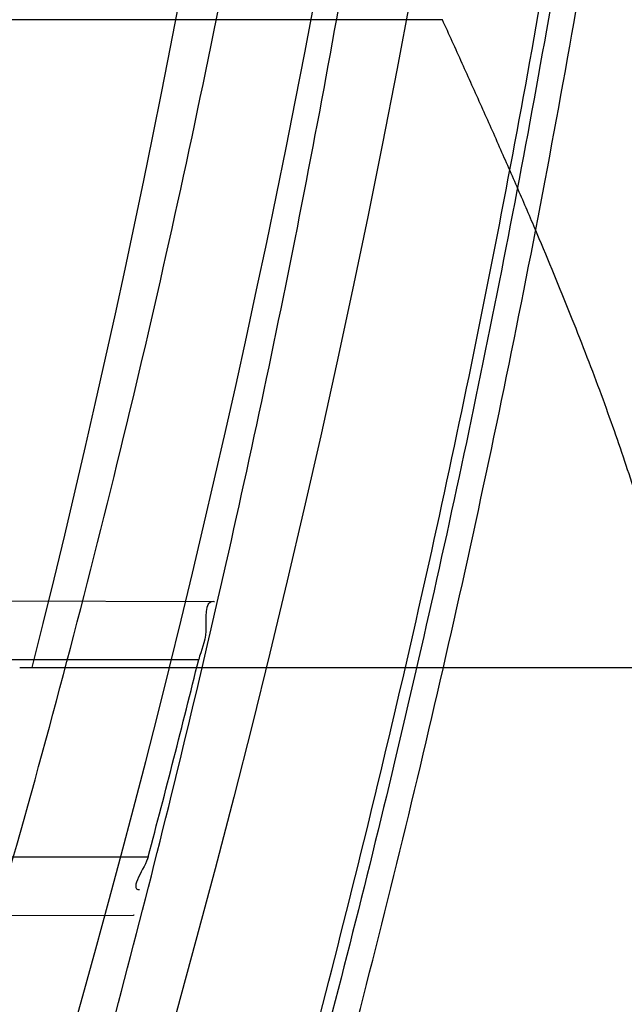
# Model space of a CAD drawing. Header units: millimetres. Extents: x 0 to 297, y 0 to 210.
# Tile 38 of 256: x 141.7938 to 141.8214, y 90.6939 to 90.7388. Entities that reach past the tile are written whole.
import ezdxf

# ---------------------------------------------------------------- set-up
doc = ezdxf.new("R2010")
doc.units = ezdxf.units.MM
doc.header["$LTSCALE"] = 16.335
doc.layers.get('0').update_dxf_attribs({"linetype": 'CONTINUOUS'})
for name, color, linetype in [('01_GLOBAL', 7, 'CONTINUOUS'), ('INTFCLR_1', 7, 'CONTINUOUS'), ('INTFCLR_144815', 7, 'CONTINUOUS')]:
    doc.layers.add(name, color=color, linetype=linetype)

msp = doc.modelspace()

# ---------------------------------------------------------------- linework, layer by layer
at = {"color": 7, "linetype": 'Continuous'}
msp.add_circle((142.5788034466, 92.2083412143), 3.42, dxfattribs=at)
at = {"color": 9, "linetype": 'Continuous'}
msp.add_arc((142.5788034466, 92.2083412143), 3.3761688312, 182.9674534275, 267.0325465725, dxfattribs=at)
at = {"layer": '01_GLOBAL', "color": 7, "linetype": 'Continuous'}
msp.add_circle((142.5788034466, 92.2083412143), 3.465, dxfattribs=at)
at = {"layer": 'INTFCLR_1', "color": 9, "linetype": 'Continuous'}
for p, q in [((141.7245857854, 90.7125151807), (141.8026887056, 90.712242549)), ((141.7251589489, 90.7095895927), (141.8020041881, 90.7095895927)), ((141.7224650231, 90.7005895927), (141.7996998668, 90.7005895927)), ((141.7201135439, 90.6976483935), (141.7990226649, 90.6979238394))]:
    msp.add_line(p, q, dxfattribs=at)
at = {"layer": 'INTFCLR_1', "color": 6, "linetype": 'Continuous'}
for p, q in [((141.8026887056, 90.712242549), (141.8027219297, 90.71224243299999)), ((141.7990561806, 90.69792395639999), (141.7990226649, 90.6979238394))]:
    msp.add_line(p, q, dxfattribs=at)
for centre, radius, start, end in [((141.273551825, 90.84008959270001), 0.5431065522, 270, 90.00000002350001), ((141.2735905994, 90.8400873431), 0.5442890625, 345.1497552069, 346.1277321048)]:
    msp.add_arc(centre, radius, start, end, dxfattribs=at)
at = {"layer": 'INTFCLR_1', "color": 9, "linetype": 'Continuous'}
msp.add_open_spline([(141.589474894, 91.22708959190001), (141.5901302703, 91.2270894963), (141.5934664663, 91.2257697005), (141.5972968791, 91.2235292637), (141.6010154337, 91.2211904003), (141.6028021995, 91.2200263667), (141.6058484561, 91.21800314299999), (141.6133970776, 91.21273816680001), (141.6260174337, 91.20304741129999), (141.6376862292, 91.1930563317), (141.6460232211, 91.1854269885), (141.6520280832, 91.1797738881), (141.6628847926, 91.1691018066), (141.6784293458, 91.15240674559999), (141.6967876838, 91.1301309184), (141.7100118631, 91.1118246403), (141.7179037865, 91.099896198), (141.7208202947, 91.09536318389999), (141.7252087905, 91.0884116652), (141.734595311, 91.0728013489), (141.748064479, 91.04743455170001), (141.7598995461, 91.0205684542), (141.766753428, 91.0022608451), (141.7697904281, 90.99350690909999), (141.7717861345, 90.9875658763), (141.7770905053, 90.9709626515), (141.7845086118, 90.94298471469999), (141.7896594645, 90.91431187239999), (141.7919274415, 90.89640779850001), (141.7926613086, 90.8897756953), (141.793657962, 90.87980496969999), (141.795242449, 90.8582113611), (141.7955788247, 90.82488434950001), (141.7934815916, 90.79663997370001), (141.7914638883, 90.7801127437), (141.7905895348, 90.7735282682), (141.788895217, 90.7621430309), (141.7848639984, 90.73984187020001), (141.7787596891, 90.71489416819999), (141.7721799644, 90.6936469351), (141.768123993, 90.6818069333), (141.7659952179, 90.6759685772), (141.7649089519, 90.6730772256)], degree=3, knots=[0, 0, 0, 0, 0.0031306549, 0.0166311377, 0.0214593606, 0.0240790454, 0.0268205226, 0.0389267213, 0.0680356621, 0.1027866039, 0.1122691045, 0.1220183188, 0.1421809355, 0.1849822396, 0.2309158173, 0.2799873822, 0.2927706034, 0.2992370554, 0.3057353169, 0.3320403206, 0.3862319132, 0.4428084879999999, 0.4721383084, 0.4795908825, 0.487069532, 0.5020757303, 0.5628487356, 0.6251729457, 0.6410612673, 0.6490543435, 0.6570463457, 0.6889269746, 0.7524526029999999, 0.8160592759, 0.8240370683, 0.8319876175, 0.8477879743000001, 0.8790177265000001, 0.9402188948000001, 0.970317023, 0.9852457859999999, 1, 1, 1, 1], dxfattribs=at)
at = {"layer": 'INTFCLR_1', "color": 6, "linetype": 'Continuous'}
for points, knots in [([(141.6277114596, 90.45308959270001), (141.628171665, 90.45308959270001), (141.6293857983, 90.4535584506), (141.6315047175, 90.4546851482), (141.6344755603, 90.4566024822), (141.6382959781, 90.45932618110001), (141.6430293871, 90.46297042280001), (141.6486619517, 90.46758769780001), (141.6548706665, 90.47298156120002), (141.6611699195, 90.47874448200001), (141.6671157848, 90.4844418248), (141.6725640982, 90.4898702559), (141.6775235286, 90.49499331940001), (141.6820174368, 90.4997851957), (141.6860792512, 90.50424019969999), (141.6897364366, 90.50835687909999), (141.6930192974, 90.51213812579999), (141.695970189, 90.5156093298), (141.6986132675, 90.51877794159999), (141.7009775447, 90.5216603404), (141.7030883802, 90.5242738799), (141.7049778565, 90.526646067), (141.7066938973, 90.528827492), (141.7083843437, 90.53100071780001), (141.7101852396, 90.53334413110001), (141.7120971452, 90.53586602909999), (141.7139888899, 90.53839686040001), (141.7158471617, 90.5409158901), (141.7177807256, 90.5435730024), (141.719921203, 90.54655873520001), (141.7223135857, 90.5499520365), (141.7249869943, 90.55381783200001), (141.7279695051, 90.558226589), (141.7312859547, 90.56325135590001), (141.7349620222, 90.56898214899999), (141.739037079, 90.5755449), (141.7435494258, 90.58308452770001), (141.7485344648, 90.591778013), (141.7540294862, 90.6018595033), (141.760066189, 90.61360340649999), (141.766684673, 90.62742065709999), (141.7737557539, 90.64350792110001), (141.780825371, 90.6613597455), (141.7874356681, 90.68018148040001), (141.7933066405, 90.6992600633), (141.7983875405, 90.71840914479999), (141.8026952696, 90.7376081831), (141.8062277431, 90.7567556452), (141.8090134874, 90.77590353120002), (141.811058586, 90.7949702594), (141.8123825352, 90.81398619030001), (141.8129971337, 90.83293247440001), (141.8129122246, 90.8518123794), (141.8121342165, 90.87063713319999), (141.8106673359, 90.8893947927), (141.8085112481, 90.9080934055), (141.8056642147, 90.9267302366), (141.8021262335, 90.9452767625), (141.7978831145, 90.9637745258), (141.7929277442, 90.9822003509), (141.7872355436, 91.0005755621), (141.7808222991, 91.0188067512), (141.7739442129, 91.03620618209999), (141.7670434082, 91.0519657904), (141.7605810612, 91.0655293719), (141.7546880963, 91.07706645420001), (141.7493295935, 91.08696962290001), (141.7444701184, 91.0955139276), (141.7400702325, 91.1029297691), (141.7360941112, 91.1093927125), (141.7325006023, 91.1150506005), (141.7292596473, 91.12001098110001), (141.726339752, 91.12437206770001), (141.7237187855, 91.128203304), (141.7213647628, 91.13157857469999), (141.7192605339, 91.1345456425), (141.717372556, 91.1371689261), (141.7156764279, 91.13949490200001), (141.7140548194, 91.1416921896), (141.7123690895, 91.1439503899), (141.7105117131, 91.1464071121), (141.7085985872, 91.1489024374), (141.7066793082, 91.1513715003), (141.7047357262, 91.15383994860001), (141.7026024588, 91.1565116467), (141.7002196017, 91.15944934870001), (141.69755058, 91.1626834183), (141.6945697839, 91.1662275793), (141.6912418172, 91.1701004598), (141.6875371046, 91.1743119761), (141.6834171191, 91.178874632), (141.6788518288, 91.1837864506), (141.6738154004, 91.18903530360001), (141.6682758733, 91.1946010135), (141.6622344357, 91.2004349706), (141.6557918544, 91.2063757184), (141.6493931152, 91.21197413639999), (141.6435362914, 91.2168073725), (141.6386043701, 91.22062540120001), (141.6346411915, 91.223465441), (141.6315795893, 91.22545094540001), (141.6294126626, 91.22660901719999), (141.6281767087, 91.22708959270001), (141.6277114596, 91.22708959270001)], [0, 0, 0, 0, 0.0015510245, 0.0042404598, 0.008161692, 0.0134191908, 0.0200669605, 0.0282845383, 0.0379646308, 0.04778133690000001, 0.0570562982, 0.0657163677, 0.0737008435, 0.0810864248, 0.08785639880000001, 0.09401872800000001, 0.09964461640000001, 0.1047327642, 0.1093734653, 0.1135510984, 0.1172970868, 0.1206958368, 0.1237721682, 0.1266512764, 0.1299751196, 0.1337328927, 0.1373171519, 0.1406241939, 0.1442827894, 0.1483924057, 0.1530055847, 0.1582756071, 0.1642330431, 0.1709447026, 0.1785661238, 0.1871788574, 0.1969791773, 0.2081785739, 0.2209513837, 0.2356728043, 0.2526768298, 0.2725784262, 0.2948857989, 0.3173719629, 0.3397942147, 0.362144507, 0.3841260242, 0.4060931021, 0.4277499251, 0.4493238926, 0.4707068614, 0.4919794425, 0.5131973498, 0.5343237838, 0.5554641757, 0.5765947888, 0.5977467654, 0.6189899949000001, 0.6402145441, 0.6616941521, 0.6832817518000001, 0.7050322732, 0.7268136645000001, 0.7463228, 0.7630041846, 0.7774428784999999, 0.7899800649, 0.8009502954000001, 0.8105690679, 0.8190401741, 0.8265233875, 0.8331581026, 0.8390096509, 0.8442114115, 0.8488026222, 0.8528784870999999, 0.8564706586, 0.8596954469, 0.8625805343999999, 0.8656744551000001, 0.8691928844, 0.8729603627, 0.8762716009, 0.879732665, 0.8835489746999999, 0.8877941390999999, 0.8924809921, 0.8976810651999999, 0.9034017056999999, 0.9096904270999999, 0.916584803, 0.9241199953, 0.932290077, 0.9411002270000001, 0.9505839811, 0.960593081, 0.9706330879, 0.9792338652, 0.9861845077, 0.991642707, 0.9956806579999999, 0.9984319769, 1, 1, 1, 1]), ([(141.8026887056, 90.712242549), (141.8022224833, 90.71224417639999), (141.8024939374, 90.7106941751), (141.8021113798, 90.7100236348), (141.8020041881, 90.7095895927)], [0, 0, 0, 0, 0.5104799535, 1, 1, 1, 1])]:
    msp.add_open_spline(points, degree=3, knots=knots, dxfattribs=at)
msp.add_open_spline([(141.7996998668, 90.7005895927), (141.799567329, 90.7000897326), (141.7987899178, 90.6990869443), (141.7993070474, 90.6990887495)], degree=3, dxfattribs=at)
at = {"layer": 'INTFCLR_144815', "color": 9, "linetype": 'Continuous'}
msp.add_line((141.8131257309, 90.7387929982), (141.7724577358, 90.7387929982), dxfattribs=at)
at = {"layer": 'INTFCLR_144815', "color": 6, "linetype": 'Continuous'}
msp.add_line((141.7938345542, 90.70922224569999), (141.8252426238, 90.70922224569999), dxfattribs=at)
for radius in [0.5743020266, 0.5472855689]:
    msp.add_circle((141.273551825, 90.84008959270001), radius, dxfattribs=at)
for radius, start, end in [(0.7917112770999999, 313.9937911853, 154.5150993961), (0.7647112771, 312.9543589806, 154.5144414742), (0.73941501, 282.2440355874, 71.2863570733), (0.5834285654, 308.490992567, 51.50900743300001), (0.6104450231, 316.9838592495, 43.0161407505), (0.5760164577, 313.9992414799, 46.00075850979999), (0.5370448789, 345.8961331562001, 14.1038668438)]:
    msp.add_arc((141.273551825, 90.84008959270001), radius, start, end, dxfattribs=at)
at = {"layer": 'INTFCLR_144815', "color": 9, "linetype": 'Continuous'}
for centre, radius, start, end in [((141.273551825, 90.84008959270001), 0.7345008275, 292.4997540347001, 54.0964566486), ((141.2735550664, 90.84009111), 0.6625959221, 292.4997540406, 54.09645665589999), ((141.2735749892, 90.84009512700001), 0.6513931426, 311.2505121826, 48.7494878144), ((141.2735518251, 90.84008959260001), 0.5937131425, 314.0862202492, 45.9137797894), ((141.273551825, 90.84008959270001), 0.5795156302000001, 313.8592910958, 46.1407088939), ((141.273551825, 90.84008959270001), 0.5757241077, 314.0319604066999, 45.9680396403)]:
    msp.add_arc(centre, radius, start, end, dxfattribs=at)
at = {"layer": 'INTFCLR_144815', "color": 6, "linetype": 'Continuous'}
for points, knots in [([(141.6746009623, 90.43958975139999), (141.6743294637, 90.43959473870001), (141.6739346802, 90.44051627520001), (141.6745467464, 90.4413356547), (141.6750158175, 90.4423304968), (141.6756162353, 90.44328992), (141.6763427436, 90.4444157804), (141.6772268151, 90.4456987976), (141.6782605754, 90.44714833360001), (141.6794495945, 90.44876833), (141.6807951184, 90.4505653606), (141.6822994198, 90.4525454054), (141.6839649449, 90.45471611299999), (141.6857956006, 90.45708743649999), (141.6877946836, 90.4596693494), (141.6899625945, 90.4624689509), (141.6922956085, 90.46548894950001), (141.6947877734, 90.46873001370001), (141.6974360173, 90.4721973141), (141.7002434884, 90.4759050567), (141.7032142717, 90.479869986), (141.7063442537, 90.4840993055), (141.7096232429, 90.48859288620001), (141.7130388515, 90.4933481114), (141.7165811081, 90.4983662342), (141.7202374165, 90.50364521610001), (141.7239937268, 90.50918105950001), (141.7278347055, 90.5149677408), (141.731743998, 90.52099726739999), (141.735704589, 90.5272598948), (141.7396991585, 90.53374437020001), (141.7437104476, 90.540438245), (141.7477216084, 90.5473282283), (141.7517165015, 90.5544005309), (141.7556799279, 90.56164117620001), (141.7595977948, 90.56903626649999), (141.7634572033, 90.57657217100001), (141.767246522, 90.5842357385), (141.7709553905, 90.5920144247), (141.7745746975, 90.5998964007), (141.7780965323, 90.60787062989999), (141.7815140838, 90.6159268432), (141.7848215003, 90.6240554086), (141.7880144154, 90.63224886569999), (141.7910827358, 90.6404831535), (141.7940232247, 90.64874868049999), (141.7968372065, 90.6570474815), (141.7995279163, 90.6653897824), (141.8020958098, 90.6737784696), (141.8045374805, 90.68220316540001), (141.8068514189, 90.6906590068), (141.8090350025, 90.6991353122), (141.811086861, 90.7076240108), (141.8130074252, 90.7161235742), (141.8147973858, 90.72463376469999), (141.8164574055, 90.7331545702), (141.8179878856, 90.74168503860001), (141.8193889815, 90.750222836), (141.8206608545, 90.75876512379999), (141.8218038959, 90.7673101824), (141.8228186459, 90.77585753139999), (141.8237055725, 90.7844065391), (141.8244651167, 90.7929567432), (141.8250976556, 90.80150752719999), (141.8256035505, 90.8100588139), (141.825983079, 90.8186102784), (141.8262364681, 90.8271620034), (141.8263638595, 90.8357137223), (141.8263653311, 90.8442655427), (141.8262408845, 90.8528172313), (141.825990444, 90.8613689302), (141.8256138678, 90.8699203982), (141.8251109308, 90.8784716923), (141.8244813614, 90.887022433), (141.8237248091, 90.89557247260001), (141.8228408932, 90.9041213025), (141.821829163, 90.912668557), (141.8206891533, 90.9212135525), (141.8194203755, 90.92975547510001), (141.8180223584, 90.9382932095), (141.8164946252, 90.9468255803), (141.8148367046, 90.9553513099), (141.8130483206, 90.963868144), (141.8111294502, 90.9723729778), (141.8090801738, 90.9808627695), (141.8069004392, 90.98933536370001), (141.8045900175, 90.9977893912), (141.8021489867, 91.00622242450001), (141.7995780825, 91.01463013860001), (141.7968786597, 91.02300697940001), (141.794052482, 91.0313470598), (141.7911015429, 91.0396447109), (141.7880284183, 91.0478935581), (141.7848363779, 91.0560864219), (141.7815294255, 91.0642154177), (141.7781123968, 91.07227190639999), (141.7745910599, 91.08024645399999), (141.7709722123, 91.0881288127), (141.7672637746, 91.0959079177), (141.7634748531, 91.1035719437), (141.7596157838, 91.11110838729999), (141.7556981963, 91.11850409), (141.7517349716, 91.12574544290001), (141.7477402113, 91.1328185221), (141.7437291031, 91.139709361), (141.7397177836, 91.14640416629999), (141.7357230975, 91.1528896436), (141.7317622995, 91.15915334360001), (141.7278527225, 91.165183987), (141.7240113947, 91.17097180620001), (141.7202546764, 91.17650879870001), (141.7165979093, 91.18178892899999), (141.7130551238, 91.18680822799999), (141.7096387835, 91.1915648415), (141.7063596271, 91.1960589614), (141.7032265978, 91.2002926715), (141.7002468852, 91.2042696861), (141.6974259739, 91.20799513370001), (141.6947677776, 91.2114752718), (141.6922747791, 91.2147172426), (141.689948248, 91.21772876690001), (141.6877884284, 91.2205179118), (141.6857947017, 91.2230929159), (141.6839658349, 91.225461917), (141.6823001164, 91.22763286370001), (141.6807955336, 91.2296132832), (141.6794499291, 91.23141037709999), (141.6782609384, 91.2330304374), (141.6772266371, 91.234480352), (141.6763438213, 91.235762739), (141.6756133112, 91.23689083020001), (141.6750243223, 91.237843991), (141.6745991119, 91.2386960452), (141.6741632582, 91.23944360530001), (141.6741898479, 91.240581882), (141.6746009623, 91.240589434)], [0, 0, 0, 0, 0.0009311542, 0.0023661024, 0.0034197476, 0.004708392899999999, 0.006238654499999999, 0.0080169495, 0.0100497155, 0.0123440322, 0.0149074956, 0.0177478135, 0.0208710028, 0.0242896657, 0.0280205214, 0.0320682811, 0.0364316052, 0.0411066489, 0.04608797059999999, 0.0513925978, 0.0570544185, 0.0630770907, 0.069434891, 0.0761294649, 0.08315356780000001, 0.09049758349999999, 0.0981493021, 0.1060937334, 0.1143137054, 0.1227901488, 0.1315025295, 0.1404294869, 0.1495493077, 0.1588404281, 0.1682819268, 0.1778537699, 0.1875370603, 0.197314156, 0.207168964, 0.217086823, 0.2270545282, 0.2370604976, 0.2470942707, 0.2571461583, 0.2672135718, 0.2772260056, 0.2872285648, 0.2972614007, 0.3072826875, 0.3173107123, 0.3273382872, 0.3373435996, 0.3473246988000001, 0.3572841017, 0.367223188, 0.3771444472, 0.387051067, 0.3969410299, 0.4068119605, 0.4166652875, 0.4265028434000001, 0.4363264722, 0.4461370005, 0.4559367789, 0.4657270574, 0.4755104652, 0.4852884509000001, 0.4950636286, 0.5048374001, 0.5146124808, 0.5243903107, 0.5341735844, 0.5439637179, 0.5537632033, 0.5635732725, 0.5733961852, 0.5832332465, 0.5930862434, 0.6029564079, 0.6128446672, 0.6227518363, 0.6326790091, 0.6426268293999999, 0.6525927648, 0.6625749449, 0.6725742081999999, 0.6825911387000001, 0.6926266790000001, 0.7026779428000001, 0.7127386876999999, 0.7228052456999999, 0.7328732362, 0.7429368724, 0.7529895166, 0.7630233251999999, 0.7730292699, 0.7829971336, 0.7929151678, 0.8027701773, 0.8125475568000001, 0.8222311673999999, 0.8318035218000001, 0.8412455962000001, 0.8505374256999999, 0.8596580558, 0.8685859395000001, 0.8772993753, 0.8857769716, 0.8939982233, 0.9019439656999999, 0.9095970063, 0.9169424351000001, 0.9239679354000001, 0.9306640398, 0.9370242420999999, 0.9430448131, 0.9487246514, 0.9540648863, 0.9590688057, 0.9637413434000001, 0.9680887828, 0.9721183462, 0.9758379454, 0.9792560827, 0.9823810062, 0.9852211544, 0.9877847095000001, 0.9900792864, 0.992112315, 0.993890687, 0.995421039, 0.9967097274, 0.9977633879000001, 0.9985900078, 1, 1, 1, 1]), ([(141.6876600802, 91.22708959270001), (141.6873876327, 91.22708959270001), (141.6869901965, 91.2261607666), (141.6875708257, 91.2253271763), (141.6880138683, 91.224310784), (141.6885845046, 91.22333053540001), (141.6892758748, 91.22218000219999), (141.6901180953, 91.2208688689), (141.6911032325, 91.2193879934), (141.6922361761, 91.21773389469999), (141.693517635, 91.2159004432), (141.6949495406, 91.213881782), (141.696533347, 91.21167127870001), (141.6982702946, 91.2092621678), (141.7001613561, 91.20664723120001), (141.702206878, 91.20381933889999), (141.7044067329, 91.2007711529), (141.7067598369, 91.1974957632), (141.7092643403, 91.193986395), (141.7119171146, 91.1902371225), (141.7147138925, 91.18624270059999), (141.7176489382, 91.1819990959), (141.7207150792, 91.1775035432), (141.7239035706, 91.17275489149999), (141.7272041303, 91.1677537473), (141.7306050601, 91.1625025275), (141.7340933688, 91.1570055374), (141.737654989, 91.1512689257), (141.7412750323, 91.1453005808), (141.7449380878, 91.1391099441), (141.7486285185, 91.1327077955), (141.7523307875, 91.12610594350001), (141.7560297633, 91.1193168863), (141.759710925, 91.11235358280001), (141.7633605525, 91.10522919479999), (141.7669658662, 91.0979568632), (141.7705151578, 91.0905494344), (141.7739978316, 91.08301930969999), (141.7774044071, 91.0753783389), (141.7807265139, 91.06763769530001), (141.7839568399, 91.0598078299), (141.7870890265, 91.0518985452), (141.7901177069, 91.0439187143), (141.7930382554, 91.0358767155), (141.7958469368, 91.02777984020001), (141.7985405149, 91.0196351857), (141.8011165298, 91.0114486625), (141.8035728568, 91.0032261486), (141.8059080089, 90.9949723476), (141.8081207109, 90.9866920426), (141.8102101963, 90.97838888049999), (141.8121758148, 90.9700666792), (141.814017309, 90.9617281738), (141.8157344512, 90.95337641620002), (141.8173273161, 90.9450134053), (141.8187959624, 90.93664150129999), (141.8201406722, 90.9282620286), (141.8213616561, 90.9198768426), (141.8224592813, 90.9114868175), (141.823433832, 90.90309336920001), (141.8242856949, 90.8946969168), (141.8250151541, 90.8862985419), (141.8256225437, 90.8778984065), (141.8261081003, 90.8694973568), (141.8264720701, 90.8610953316), (141.826714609, 90.8526929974), (141.8268358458, 90.84429018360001), (141.8268358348, 90.8358874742), (141.8267145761, 90.82748467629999), (141.8264720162, 90.8190823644), (141.8261080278, 90.8106804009), (141.8256224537, 90.8022794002), (141.8250150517, 90.79387936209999), (141.8242855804, 90.78548105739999), (141.823433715, 90.7770847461), (141.8224591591, 90.7686913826), (141.8213615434, 90.7603015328), (141.8201405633, 90.7519164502), (141.818795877, 90.7435371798), (141.8173272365, 90.7351653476), (141.8157344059, 90.7268025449), (141.8140172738, 90.71845084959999), (141.8121758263, 90.7101125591), (141.8102102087, 90.7017903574), (141.8081207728, 90.6934873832), (141.805908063, 90.68520703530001), (141.8035729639, 90.67695340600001), (141.801116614, 90.66873079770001), (141.7985406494, 90.6605444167), (141.7958470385, 90.6523996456), (141.7930384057, 90.6443028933), (141.7901178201, 90.636260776), (141.7870891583, 90.6282809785), (141.7839569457, 90.6203716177), (141.7807266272, 90.6125417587), (141.7774045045, 90.60480106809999), (141.7739979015, 90.5971600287), (141.7705152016, 90.5896298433), (141.7669658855, 90.582222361), (141.7633605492, 90.5749499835), (141.759710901, 90.567825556), (141.7560297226, 90.56086222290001), (141.7523307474, 90.55407316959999), (141.748628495, 90.5474713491), (141.7449380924, 90.54106924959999), (141.7412750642, 90.5348786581), (141.737655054, 90.528910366), (141.7340934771, 90.5231738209), (141.7306052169, 90.5176769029), (141.7272043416, 90.5124257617), (141.7239038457, 90.50742470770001), (141.7207154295, 90.50267616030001), (141.7176493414, 90.4981806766), (141.7147143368, 90.4939371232), (141.7119175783, 90.4899427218), (141.7092648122, 90.4861934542), (141.7067603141, 90.4826840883), (141.7044071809, 90.4794086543), (141.702207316, 90.4763604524), (141.700161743, 90.4735324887), (141.6982706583, 90.47091752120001), (141.6965336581, 90.4685083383), (141.6949498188, 90.466297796), (141.6935178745, 90.4642790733), (141.6922363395, 90.462445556), (141.691103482, 90.4607914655), (141.6901178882, 90.4593103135), (141.6892769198, 90.45799983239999), (141.6885816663, 90.4568471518), (141.6880221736, 90.45587298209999), (141.6876198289, 90.4550040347), (141.6872095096, 90.4542385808), (141.687244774, 90.45308959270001), (141.6876600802, 90.45308959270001)], [0, 0, 0, 0, 0.0009748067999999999, 0.0024843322, 0.0035889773, 0.0049377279, 0.0065370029, 0.0083930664, 0.0105121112, 0.0129009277, 0.0155662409, 0.0185155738, 0.0217561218, 0.0252958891, 0.029142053, 0.0333024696, 0.0377835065, 0.0425919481, 0.0477324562, 0.0532095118, 0.059024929, 0.0651792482, 0.071670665, 0.0784946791, 0.0856442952, 0.09310988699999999, 0.1008792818, 0.1089378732, 0.1172690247, 0.1258543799, 0.1346742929, 0.1437082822, 0.1529356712, 0.1623360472, 0.1718891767, 0.1815756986, 0.1913773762, 0.2012771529, 0.211259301, 0.2213094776, 0.2314148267, 0.2415638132, 0.2517458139, 0.2619526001, 0.2721754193, 0.2824085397, 0.2926450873, 0.3028812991, 0.3131119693, 0.3233349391, 0.3335463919, 0.3437455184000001, 0.3539296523, 0.3640990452, 0.3742517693, 0.3843890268, 0.3945097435, 0.4046157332, 0.4147062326, 0.4247836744, 0.4348478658, 0.4449015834, 0.4549448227, 0.4649806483, 0.4750093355, 0.4850340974, 0.4950553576, 0.5050763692, 0.5150976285, 0.5251223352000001, 0.5351510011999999, 0.5451866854, 0.5552299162, 0.5652834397, 0.5753475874, 0.5854247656, 0.5955152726, 0.6056208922, 0.6157416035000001, 0.6258785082, 0.6360313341, 0.6462002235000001, 0.6563845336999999, 0.6665832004, 0.6767949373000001, 0.6870173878, 0.6972484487, 0.7074841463, 0.7177211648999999, 0.7279537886, 0.7381770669, 0.7483834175, 0.7585658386, 0.7687147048, 0.7788200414, 0.7888703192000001, 0.7988525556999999, 0.8087524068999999, 0.8185541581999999, 0.8282407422, 0.8377939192, 0.8471943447, 0.8564217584, 0.8654556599, 0.8742755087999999, 0.8828608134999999, 0.8911918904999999, 0.8992503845, 0.907019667, 0.9144851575, 0.9216346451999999, 0.9284584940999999, 0.9349497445, 0.9411040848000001, 0.9469194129, 0.9523964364, 0.9575370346, 0.9623454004, 0.9668266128, 0.9709869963, 0.9748333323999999, 0.9783730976, 0.9816137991, 0.9845631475, 0.9872286, 0.9896174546, 0.9917366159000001, 0.9935927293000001, 0.995192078, 0.9965408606, 0.9976455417, 0.9985140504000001, 1, 1, 1, 1]), ([(141.6617698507, 90.43958975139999), (141.6615040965, 90.4395945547), (141.6610997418, 90.4404830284), (141.6617182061, 90.44128424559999), (141.6621863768, 90.4422460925), (141.6627882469, 90.44317635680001), (141.6635160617, 90.44426775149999), (141.6644022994, 90.44551214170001), (141.6654390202, 90.4469186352), (141.6666320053, 90.4484912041), (141.6679824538, 90.45023614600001), (141.669492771, 90.4521593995), (141.6711648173, 90.4542676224), (141.6730004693, 90.45656791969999), (141.6750016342, 90.4590682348), (141.6771699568, 90.4617769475), (141.6795068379, 90.4647030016), (141.6820130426, 90.46785547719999), (141.6846888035, 90.4712437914), (141.6875331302, 90.47487687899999), (141.6905433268, 90.4787625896), (141.6937142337, 90.48290664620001), (141.6970382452, 90.4873125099), (141.700505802, 90.49198182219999), (141.7041058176, 90.4969147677), (141.7078256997, 90.50210988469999), (141.7116512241, 90.50756361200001), (141.7155666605, 90.51327013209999), (141.7195551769, 90.519221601), (141.723599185, 90.5254083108), (141.7276807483, 90.5318189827), (141.7317819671, 90.5384410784), (141.7358853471, 90.54526115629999), (141.7399741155, 90.5522652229), (141.7440324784, 90.55943906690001), (141.7480458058, 90.56676855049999), (141.7520007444, 90.57423984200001), (141.7558852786, 90.5818396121), (141.7596887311, 90.5895551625), (141.763401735, 90.5973745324), (141.7670161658, 90.6052865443), (141.7705250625, 90.6132808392), (141.7739225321, 90.6213478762), (141.7772036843, 90.62947900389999), (141.7803644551, 90.6376662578), (141.7834015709, 90.6459024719), (141.7863124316, 90.6541811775), (141.7890950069, 90.6624965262), (141.7917478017, 90.6708433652), (141.7942696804, 90.6792168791), (141.7966599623, 90.6876130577), (141.7989181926, 90.6960280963), (141.8010442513, 90.7044589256), (141.8030381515, 90.71290260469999), (141.8049001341, 90.7213568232), (141.806630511, 90.7298193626), (141.8082297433, 90.7382885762), (141.8096983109, 90.74676286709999), (141.8110367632, 90.7552410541), (141.8122456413, 90.7637220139), (141.8133255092, 90.7722049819), (141.8142768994, 90.7806892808), (141.8151003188, 90.7891744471), (141.8157962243, 90.7976600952), (141.8163650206, 90.8061459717), (141.81680705, 90.81463191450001), (141.8171225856, 90.8231178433), (141.8173118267, 90.8316037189), (141.8173538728, 90.83726120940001), (141.8173538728, 90.8400895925)], [0, 0, 0, 0, 0.00181501, 0.0045946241, 0.006643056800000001, 0.0091526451, 0.0121366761, 0.0156081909, 0.0195807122, 0.0240687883, 0.0290862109, 0.0346476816, 0.0407671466, 0.0474603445, 0.0547437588, 0.0626358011, 0.0711532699, 0.0803146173, 0.09013637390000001, 0.1006350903, 0.1118217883, 0.1237004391, 0.136266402, 0.1495090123, 0.1634151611, 0.1779670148, 0.1931399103, 0.2089038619, 0.225223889, 0.2420611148, 0.2593736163, 0.2771176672, 0.2952488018, 0.3137228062, 0.3324966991, 0.3515294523, 0.3707824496, 0.3902198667, 0.4098089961, 0.4295201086, 0.4493266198, 0.4692049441, 0.4891342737, 0.5090965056, 0.5290766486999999, 0.5490606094, 0.5690374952, 0.588998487, 0.6089348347, 0.6288413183, 0.6487120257, 0.6685443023, 0.6883346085, 0.7080823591, 0.727785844, 0.7474459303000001, 0.7670626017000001, 0.7866380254, 0.8061732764, 0.8256710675, 0.8451338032, 0.8645648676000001, 0.88396741, 0.9033451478, 0.9227018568, 0.9420414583, 0.9613681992, 0.9806862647, 1, 1, 1, 1]), ([(141.697273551, 90.462254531), (141.6967799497, 90.4622631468), (141.6969977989, 90.4642114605), (141.6979966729, 90.4656783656), (141.6994788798, 90.468441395), (141.7016336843, 90.4716985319), (141.7044286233, 90.47589982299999), (141.7078886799, 90.48093683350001), (141.7120101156, 90.4869216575), (141.7166417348, 90.49368864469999), (141.7214502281, 90.5008184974), (141.7260779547, 90.50782619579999), (141.7303241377, 90.5143904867), (141.7341755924, 90.5204801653), (141.7376517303, 90.5260953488), (141.7407854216, 90.53125831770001), (141.7435925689, 90.5359738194), (141.7461025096, 90.54026471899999), (141.7483413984, 90.5441559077), (141.7503553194, 90.5477100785), (141.7523056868, 90.5511991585), (141.7542810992, 90.5547855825), (141.756251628, 90.55842150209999), (141.7580746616, 90.5618368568), (141.7596819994, 90.56489149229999), (141.7610993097, 90.5676182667), (141.7623496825, 90.57005015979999), (141.7635115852, 90.57233282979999), (141.7646807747, 90.5746540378), (141.7659513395, 90.5772036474), (141.7673560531, 90.5800568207), (141.7689129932, 90.58326245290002), (141.7706388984, 90.5868723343), (141.7725498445, 90.59094136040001), (141.7746595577, 90.59552519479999), (141.7769897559, 90.60070668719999), (141.7795554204, 90.6065679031), (141.7823768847, 90.6132141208), (141.7854814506, 90.6207895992), (141.7888947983, 90.62947330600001), (141.7926360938, 90.63948110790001), (141.796710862, 90.6510437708), (141.8011256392, 90.664508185), (141.8057663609, 90.6799921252), (141.8103228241, 90.6969747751), (141.8144933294, 90.714693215), (141.8181123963, 90.7325227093), (141.8211696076, 90.750411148), (141.8236662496, 90.768332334), (141.8256051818, 90.7862956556), (141.8269849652, 90.8042508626), (141.8278090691, 90.822188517), (141.8279920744, 90.8341294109), (141.8279920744, 90.8400895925)], [0, 0, 0, 0, 0.0036397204, 0.0085369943, 0.0157954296, 0.0255088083, 0.0378134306, 0.0528137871, 0.0706279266, 0.09136563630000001, 0.1132788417, 0.1340284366, 0.1532798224, 0.1709168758, 0.1871507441, 0.2019689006, 0.2154440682, 0.2276101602, 0.2386187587, 0.2485421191, 0.257728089, 0.268088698, 0.2787291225, 0.288218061, 0.2966314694, 0.3041773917, 0.3108751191, 0.3167920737, 0.3230614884, 0.3300369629, 0.337794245, 0.3465081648, 0.3563110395, 0.3672939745, 0.3796510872, 0.3935134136, 0.4091801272, 0.426821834, 0.4467452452, 0.4695381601, 0.4956096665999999, 0.5255127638, 0.5599184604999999, 0.6000687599, 0.6446728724, 0.6895337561, 0.7342496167, 0.7787833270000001, 0.8233104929, 0.8676315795, 0.9119694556, 0.9560574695, 1, 1, 1, 1]), ([(141.854556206, 90.84008959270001), (141.854556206, 90.83417305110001), (141.854365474, 90.8223264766), (141.8535059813, 90.80455875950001), (141.8520698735, 90.7867894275), (141.8500539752, 90.7690314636), (141.8474538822, 90.7512931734), (141.8442648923, 90.7335864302), (141.840482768, 90.71592810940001), (141.8361049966, 90.69834174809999), (141.8311322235, 90.6808588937), (141.8255700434, 90.66352007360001), (141.819431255, 90.6463765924), (141.8127387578, 90.6294920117), (141.8055286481, 90.61294345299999), (141.7978537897, 90.59682216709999), (141.7897868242, 90.5812328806), (141.7814226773, 90.5662917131), (141.7728785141, 90.5521208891), (141.7642909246, 90.5388414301), (141.7558091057, 90.5265629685), (141.7475842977, 90.51537331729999), (141.7397583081, 90.50533020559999), (141.7324520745, 90.49645676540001), (141.7257590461, 90.48874302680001), (141.7197426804, 90.48215179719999), (141.7144386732, 90.4766265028), (141.7098617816, 90.47210311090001), (141.7060075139, 90.46850908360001), (141.702872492, 90.46579321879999), (141.7004230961, 90.46386425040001), (141.6986830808, 90.46273699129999), (141.6976587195, 90.4622478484), (141.6972735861, 90.4622545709)], [0, 0, 0, 0, 0.0421262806, 0.0843423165, 0.1266346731, 0.1690355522, 0.2115703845, 0.2542598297, 0.2971145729, 0.3401274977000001, 0.3832739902, 0.4265077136, 0.469754, 0.5129025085, 0.5558024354, 0.5982549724, 0.6400077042, 0.6807572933, 0.7201506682, 0.7578062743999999, 0.7933380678, 0.8263892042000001, 0.8566710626, 0.8839813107, 0.9082202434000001, 0.9293779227, 0.9475164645, 0.9627449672, 0.9751972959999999, 0.9850122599, 0.9923225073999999, 0.9972574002, 1, 1, 1, 1]), ([(141.8238207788, 90.70922224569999), (141.8237684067, 90.7096091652), (141.8236448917, 90.71040390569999), (141.8234121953, 90.7116236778), (141.8231264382, 90.71290545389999), (141.8227873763, 90.7142497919), (141.8223949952, 90.7156568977), (141.8219495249, 90.7171266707), (141.821451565, 90.71865837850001), (141.8209020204, 90.72025096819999), (141.8203022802, 90.7219026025), (141.8196541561, 90.72361093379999), (141.8189600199, 90.7253727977), (141.8182227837, 90.7271843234), (141.8174458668, 90.7290410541), (141.816633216, 90.7309378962), (141.8157893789, 90.732868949), (141.8149196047, 90.7348272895), (141.8140296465, 90.7368054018), (141.8134283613, 90.738129), (141.8131257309, 90.7387929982)], [0, 0, 0, 0, 0.0371389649, 0.0764822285, 0.1180964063, 0.1620349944, 0.2083435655, 0.2570323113, 0.3081075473, 0.3615346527, 0.417275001, 0.4752395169, 0.535325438, 0.5973945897, 0.6612693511, 0.7267706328, 0.7936791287, 0.8617189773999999, 0.9305906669, 1, 1, 1, 1])]:
    msp.add_open_spline(points, degree=3, knots=knots, dxfattribs=at)
at = {"layer": 'INTFCLR_144815', "color": 9, "linetype": 'Continuous'}
for points, knots in [([(141.7643950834, 91.2251521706), (141.7663097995, 91.2226427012), (141.76891029, 91.2192426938), (141.7722127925, 91.2148822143), (141.7751386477, 91.2109955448), (141.7808032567, 91.2033830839), (141.7894883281, 91.191344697), (141.8005379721, 91.1751750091), (141.8101011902, 91.16021458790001), (141.8169374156, 91.1488850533), (141.8209735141, 91.1419812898), (141.8272374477, 91.1310271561), (141.8365583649, 91.1137358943), (141.8484164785, 91.0893188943), (141.8567560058, 91.06996123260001), (141.862108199, 91.0564505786), (141.8656932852, 91.0470658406), (141.8717788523, 91.0301948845), (141.8796951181, 91.00530168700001), (141.8878014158, 90.9742458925), (141.8926990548, 90.9501791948), (141.8954559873, 90.9337030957), (141.8971725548, 90.9224595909), (141.8990258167, 90.90827364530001), (141.9004721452, 90.89398905), (141.9013823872, 90.8824934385), (141.9024933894, 90.865262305), (141.9032154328, 90.83944294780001), (141.9021783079, 90.8050906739), (141.8999135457, 90.7794553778), (141.8977909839, 90.7624591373), (141.8962261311, 90.751245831), (141.8931316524, 90.73207443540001), (141.8876773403, 90.7054168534), (141.8795935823, 90.6745349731), (141.8716936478, 90.64973382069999), (141.8660384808, 90.63407483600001), (141.8633583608, 90.6270013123), (141.8615690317, 90.6223654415), (141.8566854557, 90.61004984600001), (141.8483593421, 90.5907378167), (141.8365254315, 90.5663810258), (141.8262696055, 90.54735809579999), (141.8189775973, 90.5347458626), (141.8148812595, 90.52788649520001), (141.8090411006, 90.5183062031), (141.8005369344, 90.50500223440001), (141.7894774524, 90.4888188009), (141.7807860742, 90.47677256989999), (141.7751193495, 90.4691578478), (141.7721958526, 90.46527455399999), (141.7689002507, 90.4609233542), (141.7663059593, 90.4575314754), (141.7643951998, 90.455027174)], [0, 0, 0, 0, 0.0113523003, 0.0153945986, 0.0196724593, 0.0288485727, 0.04952051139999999, 0.0730548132, 0.0992747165, 0.1133659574, 0.1206417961, 0.1280352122, 0.1587481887, 0.1912667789, 0.2256293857, 0.2345212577, 0.2435306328, 0.2617592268, 0.2990180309, 0.3374305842, 0.3771409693, 0.3872950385, 0.3975091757, 0.4180450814, 0.4387403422, 0.4491382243, 0.4595166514, 0.5008391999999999, 0.5419727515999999, 0.5830556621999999, 0.5933356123, 0.6035730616, 0.6237732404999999, 0.6631691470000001, 0.7013781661, 0.7385292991, 0.7567366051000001, 0.761249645, 0.7657337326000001, 0.7746080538, 0.8088969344, 0.8413373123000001, 0.8719692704, 0.886598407, 0.893729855, 0.9007025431, 0.926950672, 0.9505051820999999, 0.9711896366, 0.9803691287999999, 0.9846421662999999, 0.9886711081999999, 1, 1, 1, 1]), ([(141.7609022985, 90.4638379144), (141.7620080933, 90.46538967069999), (141.7664373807, 90.47164320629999), (141.7745062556, 90.4833613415), (141.7852405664, 90.4998145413), (141.7934907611, 90.5133303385), (141.7991564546, 90.5230613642), (141.8031329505, 90.5300327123), (141.8102142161, 90.54285468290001), (141.8201718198, 90.56218866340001), (141.8316577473, 90.58693166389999), (141.8397344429, 90.6065362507), (141.8444717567, 90.6190365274), (141.8462083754, 90.6237441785), (141.8488104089, 90.6309295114), (141.854302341, 90.64684028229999), (141.8619713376, 90.6720307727), (141.8698162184, 90.70338475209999), (141.8751080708, 90.7304415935), (141.8781105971, 90.74989901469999), (141.8796293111, 90.7612818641), (141.8816898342, 90.77853960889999), (141.883907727, 90.8047994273), (141.8845709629, 90.8282433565), (141.8845709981, 90.8400896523)], [0, 0, 0, 0, 0.0141977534, 0.0570997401, 0.1060018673, 0.1605593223, 0.1750635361, 0.1899029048, 0.2203592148, 0.2841982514, 0.3519009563, 0.42356155, 0.4421237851, 0.4515054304, 0.4609492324, 0.4990648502, 0.5769114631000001, 0.6570654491, 0.7397891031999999, 0.7822307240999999, 0.8037455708, 0.8253529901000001, 0.9117316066, 1, 1, 1, 1]), ([(141.8533455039, 90.8179330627), (141.8529190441, 90.8061551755), (141.8513183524, 90.78159272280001), (141.8474486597, 90.7508728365), (141.8438969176, 90.7304407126), (141.8420895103, 90.72111488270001), (141.8408454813, 90.7149504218), (141.837312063, 90.6984219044), (141.8306732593, 90.67219554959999), (141.821756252, 90.6439589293), (141.8148692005, 90.624960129), (141.8108170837, 90.6144540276), (141.804778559, 90.5993972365), (141.7973401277, 90.5824400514), (141.7894060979, 90.5660284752), (141.7848866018, 90.5570843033), (141.7783364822, 90.54447930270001), (141.7685658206, 90.52684997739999), (141.7554714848, 90.5052530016), (141.7448756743, 90.4890025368), (141.738252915, 90.4792587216), (141.7354010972, 90.47511814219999), (141.7336146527, 90.47253649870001), (141.7292505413, 90.4662696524), (141.7230303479, 90.45746705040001), (141.7172796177, 90.4492894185), (141.714361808, 90.44480364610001), (141.7130874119, 90.442766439), (141.7119969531, 90.4407813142), (141.7112616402, 90.4392199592), (141.711189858, 90.4382226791), (141.7113927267, 90.4380457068)], [0, 0, 0, 0, 0.0858001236, 0.1790833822, 0.2252548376, 0.2367557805, 0.2482389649, 0.2710367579, 0.3598009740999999, 0.445061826, 0.4864888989, 0.5069045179, 0.5270361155, 0.6045890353, 0.6416374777, 0.6597341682, 0.6775421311, 0.7450519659, 0.8064210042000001, 0.8613741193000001, 0.8862623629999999, 0.8921897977, 0.8979757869, 0.909117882, 0.9477859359, 0.9764348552, 0.98192108, 0.9867019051, 0.9940016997, 0.9980401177, 1, 1, 1, 1]), ([(141.7249601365, 90.4438689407), (141.7247582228, 90.4440337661), (141.7248397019, 90.4450281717), (141.7256174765, 90.4465381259), (141.7267474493, 90.44848919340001), (141.728069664, 90.4504844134), (141.7310967, 90.4548924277), (141.7370457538, 90.4629257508), (141.7434730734, 90.4715800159), (141.7479832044, 90.47774564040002), (141.7498291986, 90.48028577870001), (141.7527754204, 90.4843593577), (141.7596144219, 90.49394405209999), (141.7705545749, 90.509935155), (141.7840762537, 90.5312006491), (141.7941717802, 90.54857626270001), (141.800939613, 90.5610029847), (141.805605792, 90.5698146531), (141.8137939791, 90.5859779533), (141.8214775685, 90.60269546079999), (141.8277168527, 90.61754704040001), (141.8319004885, 90.6279025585), (141.8390087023, 90.6466237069), (141.8482154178, 90.6744584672), (141.8550758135, 90.70033718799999), (141.8587265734, 90.71664735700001), (141.8600113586, 90.72272789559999), (141.8618775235, 90.73192464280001), (141.8655443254, 90.75207124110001), (141.8691796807, 90.7796341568), (141.870798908, 90.8010958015), (141.8712619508, 90.8099494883)], [0, 0, 0, 0, 0.0019511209, 0.0060578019, 0.0135221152, 0.0184240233, 0.0240553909, 0.0535050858, 0.0932797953, 0.1047395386, 0.110689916, 0.1167852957, 0.1423727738, 0.1988288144, 0.2618001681, 0.3309746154, 0.3492045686, 0.3677228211, 0.4056116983, 0.4848284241, 0.5053718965, 0.5261970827, 0.5684309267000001, 0.6552565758, 0.7455309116, 0.7687000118, 0.7803679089, 0.7920523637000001, 0.8389465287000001, 0.9336333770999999, 1, 1, 1, 1])]:
    msp.add_open_spline(points, degree=3, knots=knots, dxfattribs=at)

doc.saveas('drawing.dxf')
